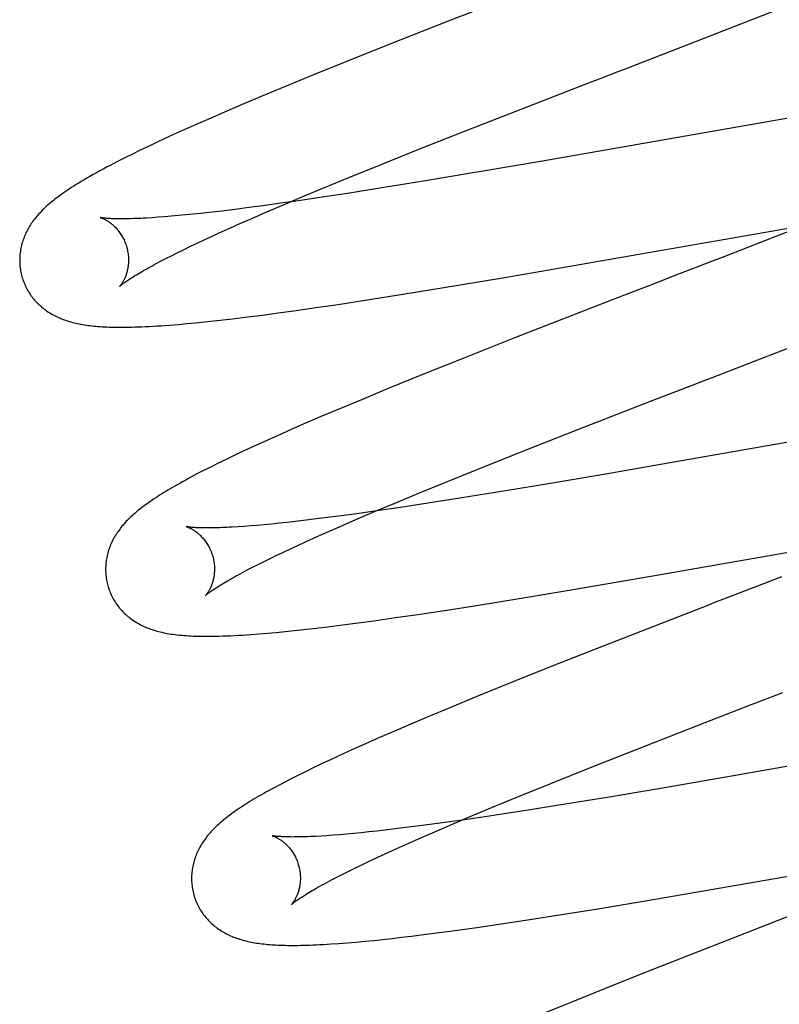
# Model space of a CAD drawing. Header units: inches. Extents: x 0 to 184, y 0 to 119.
# Tile 74 of 101: x 54.765 to 54.904, y 45.586 to 45.767. Entities that reach past the tile are written whole.
import ezdxf

# ---------------------------------------------------------------- set-up
doc = ezdxf.new("R2010")
doc.units = ezdxf.units.IN
doc.header["$LTSCALE"] = 10.121375
doc.header["$MEASUREMENT"] = 0
doc.linetypes.add('HIDDEN', pattern=[0.2, 0.1, -0.1])
doc.layers.add('DEFAULT_2', color=8, linetype='HIDDEN')

msp = doc.modelspace()

# ---------------------------------------------------------------- linework, layer by layer
at = {"layer": 'DEFAULT_2', "color": 8, "linetype": 'HIDDEN'}
for p, q in [((54.85926, 45.77305), (54.84352, 45.76692)), ((54.88803, 45.76284), (54.90392, 45.76903)), ((54.84352, 45.76692), (54.8325, 45.76258)), ((54.8325, 45.76258), (54.82501, 45.75959)), ((54.88365, 45.76114), (54.88803, 45.76284)), ((54.82501, 45.75959), (54.81879, 45.75708)), ((54.81879, 45.75708), (54.81376, 45.75501)), ((54.81376, 45.75501), (54.80986, 45.75339)), ((54.85801, 45.75121), (54.86807, 45.75511)), ((54.80608, 45.7518), (54.80242, 45.75023)), ((54.80986, 45.75339), (54.80608, 45.7518)), ((54.80242, 45.75023), (54.79976, 45.74908)), ((54.84701, 45.74691), (54.85801, 45.75121)), ((54.79976, 45.74908), (54.79718, 45.74794)), ((54.91046, 45.74987), (54.86083, 45.74124)), ((54.79468, 45.74683), (54.79306, 45.74609)), ((54.79718, 45.74794), (54.79468, 45.74683)), ((54.83844, 45.74353), (54.84701, 45.74691)), ((54.78993, 45.74464), (54.78842, 45.74393)), ((54.79147, 45.74536), (54.78993, 45.74464)), ((54.79306, 45.74609), (54.79147, 45.74536)), ((54.78694, 45.74322), (54.7855, 45.74252)), ((54.78842, 45.74393), (54.78694, 45.74322)), ((54.8312, 45.74063), (54.83844, 45.74353)), ((54.7841, 45.74182), (54.78273, 45.74113)), ((54.7855, 45.74252), (54.7841, 45.74182)), ((54.82524, 45.73821), (54.8312, 45.74063)), ((54.82046, 45.73625), (54.82524, 45.73821)), ((54.83896, 45.73753), (54.8313, 45.73629)), ((54.84802, 45.73905), (54.83896, 45.73753)), ((54.81679, 45.73471), (54.82046, 45.73625)), ((54.8313, 45.73629), (54.82498, 45.73529)), ((54.816, 45.73395), (54.81224, 45.73341)), ((54.81325, 45.73322), (54.81679, 45.73471)), ((54.81991, 45.73452), (54.816, 45.73395)), ((54.82498, 45.73529), (54.81991, 45.73452)), ((54.80191, 45.73206), (54.79958, 45.73179)), ((54.80435, 45.73236), (54.80191, 45.73206)), ((54.80688, 45.73269), (54.80435, 45.73236)), ((54.80951, 45.73304), (54.80688, 45.73269)), ((54.81224, 45.73341), (54.80951, 45.73304)), ((54.80987, 45.73177), (54.81325, 45.73322)), ((54.79022, 45.7309), (54.78911, 45.73083)), ((54.7914, 45.73099), (54.79022, 45.7309)), ((54.79263, 45.73109), (54.7914, 45.73099)), ((54.79391, 45.73121), (54.79263, 45.73109)), ((54.79525, 45.73134), (54.79391, 45.73121)), ((54.79664, 45.73148), (54.79525, 45.73134)), ((54.79809, 45.73163), (54.79664, 45.73148)), ((54.79958, 45.73179), (54.79809, 45.73163)), ((54.8051, 45.72968), (54.80744, 45.73071)), ((54.80744, 45.73071), (54.80987, 45.73177)), ((54.91379, 45.7313), (54.90354, 45.72729)), ((54.80143, 45.72803), (54.80286, 45.72868)), ((54.80286, 45.72868), (54.8051, 45.72968)), ((54.85353, 45.71979), (54.91146, 45.72985)), ((54.79741, 45.72617), (54.7987, 45.72677)), ((54.7987, 45.72677), (54.80004, 45.72739)), ((54.80004, 45.72739), (54.80143, 45.72803)), ((54.90354, 45.72729), (54.89387, 45.72354)), ((54.79385, 45.72444), (54.79499, 45.725)), ((54.79499, 45.725), (54.79617, 45.72557)), ((54.79617, 45.72557), (54.79741, 45.72617)), ((54.78988, 45.72241), (54.79079, 45.72289)), ((54.79079, 45.72289), (54.79175, 45.72339)), ((54.79175, 45.72339), (54.79278, 45.72391)), ((54.79278, 45.72391), (54.79385, 45.72444)), ((54.89387, 45.72354), (54.89168, 45.72269)), ((54.84309, 45.71804), (54.85353, 45.71979)), ((54.8352, 45.71676), (54.84309, 45.71804)), ((54.87831, 45.71752), (54.87381, 45.71578)), ((54.82331, 45.71491), (54.82863, 45.71572)), ((54.82863, 45.71572), (54.8352, 45.71676)), ((54.87381, 45.71578), (54.85589, 45.70879)), ((54.81224, 45.71332), (54.81517, 45.71372)), ((54.81517, 45.71372), (54.81919, 45.7143)), ((54.81919, 45.7143), (54.82331, 45.71491)), ((54.80042, 45.71186), (54.80214, 45.71205)), ((54.80214, 45.71205), (54.8039, 45.71226)), ((54.8039, 45.71226), (54.80661, 45.71259)), ((54.80661, 45.71259), (54.80939, 45.71294)), ((54.80939, 45.71294), (54.81224, 45.71332)), ((54.79389, 45.71122), (54.79548, 45.71136)), ((54.79548, 45.71136), (54.79709, 45.71152)), ((54.79709, 45.71152), (54.79874, 45.71168)), ((54.79874, 45.71168), (54.80042, 45.71186)), ((54.89963, 45.70442), (54.91681, 45.7111)), ((54.85589, 45.70879), (54.84607, 45.70491)), ((54.84607, 45.70491), (54.83865, 45.70194)), ((54.83865, 45.70194), (54.83251, 45.69944)), ((54.83251, 45.69944), (54.82756, 45.69739)), ((54.88066, 45.69709), (54.88403, 45.69839)), ((54.82372, 45.69579), (54.82, 45.69421)), ((54.82756, 45.69739), (54.82372, 45.69579)), ((54.86731, 45.69189), (54.88066, 45.69709)), ((54.82, 45.69421), (54.8173, 45.69305)), ((54.8173, 45.69305), (54.81467, 45.6919)), ((54.81212, 45.69077), (54.80966, 45.68967)), ((54.81467, 45.6919), (54.81212, 45.69077)), ((54.85754, 45.68805), (54.86731, 45.69189)), ((54.91864, 45.69178), (54.87902, 45.68487)), ((54.80728, 45.68858), (54.80573, 45.68786)), ((54.8042, 45.68714), (54.80271, 45.68642)), ((54.80573, 45.68786), (54.8042, 45.68714)), ((54.84915, 45.68471), (54.85754, 45.68805)), ((54.79987, 45.68502), (54.79857, 45.68436)), ((54.80126, 45.68571), (54.79987, 45.68502)), ((54.80271, 45.68642), (54.80126, 45.68571)), ((54.87902, 45.68487), (54.87314, 45.68385)), ((54.79857, 45.68436), (54.79735, 45.68374)), ((54.84309, 45.68226), (54.84915, 45.68471)), ((54.87314, 45.68385), (54.8627, 45.68207)), ((54.83824, 45.68027), (54.84309, 45.68226)), ((54.8627, 45.68207), (54.85367, 45.68056)), ((54.83357, 45.67834), (54.83824, 45.68027)), ((54.85367, 45.68056), (54.84604, 45.67933)), ((54.82999, 45.67683), (54.83357, 45.67834)), ((54.83472, 45.67759), (54.83085, 45.67702)), ((54.83976, 45.67835), (54.83472, 45.67759)), ((54.84604, 45.67933), (54.83976, 45.67835)), ((54.82182, 45.67578), (54.81932, 45.67547)), ((54.82442, 45.67613), (54.82182, 45.67578)), ((54.82712, 45.67649), (54.82442, 45.67613)), ((54.82656, 45.67537), (54.82999, 45.67683)), ((54.83085, 45.67702), (54.82712, 45.67649)), ((54.80601, 45.67411), (54.80489, 45.67404)), ((54.80718, 45.6742), (54.80601, 45.67411)), ((54.80842, 45.6743), (54.80718, 45.6742)), ((54.8097, 45.67442), (54.80842, 45.6743)), ((54.81104, 45.67454), (54.8097, 45.67442)), ((54.81243, 45.67468), (54.81104, 45.67454)), ((54.81388, 45.67484), (54.81243, 45.67468)), ((54.81537, 45.675), (54.81388, 45.67484)), ((54.81691, 45.67518), (54.81537, 45.675)), ((54.81932, 45.67547), (54.81691, 45.67518)), ((54.82172, 45.67326), (54.82409, 45.6743)), ((54.82409, 45.6743), (54.82656, 45.67537)), ((54.81727, 45.67126), (54.81944, 45.67224)), ((54.81944, 45.67224), (54.82172, 45.67326)), ((54.81453, 45.67), (54.81588, 45.67062)), ((54.81588, 45.67062), (54.81727, 45.67126)), ((54.88111, 45.66503), (54.91519, 45.67098)), ((54.81081, 45.66823), (54.812, 45.6688)), ((54.812, 45.6688), (54.81324, 45.66939)), ((54.81324, 45.66939), (54.81453, 45.67)), ((54.80757, 45.66661), (54.8086, 45.66713)), ((54.8086, 45.66713), (54.80968, 45.66767)), ((54.80968, 45.66767), (54.81081, 45.66823)), ((54.80569, 45.66563), (54.8066, 45.66611)), ((54.8066, 45.66611), (54.80757, 45.66661)), ((54.86575, 45.6624), (54.88111, 45.66503)), ((54.85653, 45.66086), (54.86575, 45.6624)), ((54.84324, 45.65874), (54.84868, 45.6596)), ((54.84868, 45.6596), (54.85653, 45.66086)), ((54.83384, 45.65734), (54.83795, 45.65794)), ((54.83795, 45.65794), (54.84324, 45.65874)), ((54.82135, 45.65567), (54.82411, 45.65601)), ((54.82411, 45.65601), (54.82695, 45.65638)), ((54.82695, 45.65638), (54.82985, 45.65678)), ((54.82985, 45.65678), (54.83384, 45.65734)), ((54.80875, 45.65436), (54.81032, 45.65449)), ((54.81032, 45.65449), (54.81192, 45.65463)), ((54.81192, 45.65463), (54.81356, 45.65479)), ((54.81356, 45.65479), (54.81523, 45.65496)), ((54.81523, 45.65496), (54.81693, 45.65515)), ((54.81693, 45.65515), (54.81868, 45.65535)), ((54.81868, 45.65535), (54.82135, 45.65567)), ((54.87226, 45.65223), (54.86241, 45.64834)), ((54.86241, 45.64834), (54.85497, 45.64536)), ((54.85497, 45.64536), (54.8488, 45.64285)), ((54.8488, 45.64285), (54.84383, 45.6408)), ((54.88929, 45.63752), (54.89939, 45.64143)), ((54.89939, 45.64143), (54.90164, 45.6423)), ((54.84383, 45.6408), (54.83997, 45.63919)), ((54.83997, 45.63919), (54.83624, 45.63761)), ((54.83352, 45.63644), (54.83088, 45.63529)), ((54.83624, 45.63761), (54.83352, 45.63644)), ((54.87824, 45.63319), (54.88929, 45.63752)), ((54.82831, 45.63416), (54.82582, 45.63305)), ((54.83088, 45.63529), (54.82831, 45.63416)), ((54.82582, 45.63305), (54.82422, 45.63231)), ((54.86965, 45.6298), (54.87824, 45.63319)), ((54.92864, 45.63399), (54.89351, 45.62785)), ((54.82035, 45.63052), (54.81885, 45.6298)), ((54.82188, 45.63123), (54.82035, 45.63052)), ((54.81739, 45.62909), (54.81598, 45.62839)), ((54.81885, 45.6298), (54.81739, 45.62909)), ((54.86239, 45.62689), (54.86965, 45.6298)), ((54.81464, 45.62772), (54.81339, 45.62707)), ((54.81598, 45.62839), (54.81464, 45.62772)), ((54.85641, 45.62446), (54.86239, 45.62689)), ((54.89351, 45.62785), (54.88184, 45.62584)), ((54.88184, 45.62584), (54.87272, 45.62431)), ((54.85163, 45.62249), (54.85641, 45.62446)), ((54.87272, 45.62431), (54.86499, 45.62304)), ((54.84795, 45.62096), (54.85163, 45.62249)), ((54.85859, 45.62203), (54.85344, 45.62123)), ((54.86499, 45.62304), (54.85859, 45.62203)), ((54.84564, 45.62008), (54.84195, 45.61957)), ((54.84442, 45.61946), (54.84795, 45.62096)), ((54.84947, 45.62064), (54.84564, 45.62008)), ((54.85344, 45.62123), (54.84947, 45.62064)), ((54.82891, 45.61797), (54.8275, 45.61782)), ((54.83038, 45.61812), (54.82891, 45.61797)), ((54.8319, 45.6183), (54.83038, 45.61812)), ((54.83426, 45.61857), (54.8319, 45.6183)), ((54.83673, 45.61888), (54.83426, 45.61857)), ((54.83929, 45.61921), (54.83673, 45.61888)), ((54.83861, 45.61695), (54.84104, 45.61801)), ((54.84195, 45.61957), (54.83929, 45.61921)), ((54.84104, 45.61801), (54.84442, 45.61946)), ((54.82122, 45.61728), (54.82014, 45.61721)), ((54.82237, 45.61736), (54.82122, 45.61728)), ((54.82357, 45.61746), (54.82237, 45.61736)), ((54.82482, 45.61757), (54.82357, 45.61746)), ((54.82613, 45.61769), (54.82482, 45.61757)), ((54.8275, 45.61782), (54.82613, 45.61769)), ((54.83628, 45.61592), (54.83861, 45.61695)), ((54.83192, 45.61395), (54.83405, 45.61492)), ((54.83405, 45.61492), (54.83628, 45.61592)), ((54.87978, 45.60531), (54.93813, 45.61543)), ((54.82863, 45.61241), (54.82991, 45.61301)), ((54.82403, 45.61016), (54.8251, 45.6107)), ((54.8251, 45.6107), (54.82622, 45.61125)), ((54.82622, 45.61125), (54.8274, 45.61182)), ((54.8274, 45.61182), (54.82863, 45.61241)), ((54.82118, 45.60867), (54.82207, 45.60915)), ((54.82207, 45.60915), (54.82302, 45.60964)), ((54.82302, 45.60964), (54.82403, 45.61016)), ((54.87062, 45.6038), (54.87978, 45.60531)), ((54.86394, 45.60272), (54.87062, 45.6038)), ((54.90968, 45.60386), (54.89064, 45.59645)), ((54.85325, 45.60108), (54.85852, 45.60187)), ((54.85852, 45.60187), (54.86394, 45.60272)), ((54.84231, 45.59953), (54.8452, 45.59993)), ((54.8452, 45.59993), (54.84917, 45.60048)), ((54.84917, 45.60048), (54.85325, 45.60108)), ((54.82819, 45.59789), (54.82983, 45.59805)), ((54.82983, 45.59805), (54.83151, 45.59822)), ((54.83151, 45.59822), (54.83321, 45.59841)), ((54.83321, 45.59841), (54.83496, 45.59861)), ((54.83496, 45.59861), (54.83674, 45.59882)), ((54.83674, 45.59882), (54.83949, 45.59917)), ((54.83949, 45.59917), (54.84231, 45.59953)), ((54.82343, 45.59748), (54.82498, 45.5976)), ((54.82498, 45.5976), (54.82657, 45.59774)), ((54.82657, 45.59774), (54.82819, 45.59789)), ((54.89064, 45.59645), (54.87968, 45.59213)), ((54.87968, 45.59213), (54.87222, 45.58916)), ((54.87222, 45.58916), (54.86603, 45.58665)), ((54.86603, 45.58665), (54.86103, 45.5846))]:
    msp.add_line(p, q, dxfattribs=at)
for points in [[(54.88034, 45.75986), (54.88144, 45.76029), (54.88365, 45.76114)], [(54.87254, 45.75685), (54.87477, 45.75771), (54.87589, 45.75814), (54.877, 45.75857), (54.87812, 45.759), (54.88034, 45.75986)], [(54.86807, 45.75511), (54.87142, 45.75641), (54.87254, 45.75685)], [(54.78273, 45.74113), (54.78206, 45.74078), (54.7814, 45.74044), (54.78075, 45.7401), (54.78011, 45.73976), (54.77948, 45.73942), (54.77887, 45.73908), (54.77827, 45.73875), (54.77769, 45.73842), (54.77714, 45.7381), (54.77661, 45.73779), (54.7761, 45.73749), (54.77562, 45.7372), (54.77516, 45.73691), (54.77472, 45.73664), (54.7743, 45.73637), (54.7739, 45.73611), (54.77352, 45.73585), (54.77314, 45.7356), (54.77279, 45.73535), (54.77244, 45.73511), (54.77211, 45.73487), (54.77179, 45.73463), (54.77148, 45.7344), (54.77118, 45.73417), (54.7709, 45.73394), (54.77062, 45.73372), (54.77035, 45.7335)], [(54.86083, 45.74124), (54.84917, 45.73924), (54.84802, 45.73905)], [(54.77035, 45.7335), (54.7701, 45.73327), (54.76985, 45.73306), (54.76961, 45.73284), (54.76937, 45.73262), (54.76915, 45.7324), (54.76893, 45.73219), (54.76872, 45.73197), (54.76851, 45.73175), (54.76831, 45.73153), (54.76811, 45.73132), (54.76792, 45.73109), (54.76774, 45.73087), (54.76756, 45.73065), (54.76739, 45.73042), (54.76722, 45.7302), (54.76706, 45.72997), (54.7669, 45.72974), (54.76675, 45.7295), (54.7666, 45.72926), (54.76645, 45.72902), (54.76632, 45.72878), (54.76618, 45.72854), (54.76606, 45.72829), (54.76593, 45.72804), (54.76582, 45.72779), (54.76571, 45.72754), (54.76561, 45.72729), (54.76551, 45.72703), (54.76542, 45.72678), (54.76533, 45.72652), (54.76525, 45.72626), (54.76518, 45.726), (54.76511, 45.72574), (54.76505, 45.72548), (54.76499, 45.72521), (54.76494, 45.72494), (54.7649, 45.72467), (54.76486, 45.7244), (54.76483, 45.72413), (54.76481, 45.72386), (54.76479, 45.72358), (54.76478, 45.72331), (54.76478, 45.72303), (54.76478, 45.72275), (54.76479, 45.72247), (54.76481, 45.72219), (54.76483, 45.72192), (54.76486, 45.72164), (54.7649, 45.72136), (54.76494, 45.72108), (54.765, 45.72081), (54.76506, 45.72053), (54.76512, 45.72026), (54.76518, 45.72003)], [(54.77961, 45.73085), (54.7796, 45.73085), (54.77959, 45.73086), (54.77959, 45.73085), (54.77961, 45.73085), (54.77963, 45.73084), (54.77966, 45.73083), (54.7797, 45.73082), (54.77974, 45.73081), (54.77979, 45.73079), (54.77985, 45.73077), (54.77991, 45.73075), (54.77998, 45.73072), (54.78005, 45.73069), (54.78012, 45.73066), (54.78021, 45.73062), (54.78029, 45.73058), (54.78038, 45.73053), (54.78048, 45.73049), (54.78057, 45.73043), (54.78067, 45.73038), (54.78078, 45.73032), (54.78088, 45.73025), (54.78099, 45.73018), (54.78111, 45.73011), (54.78122, 45.73003), (54.78134, 45.72994), (54.78146, 45.72985), (54.78158, 45.72976), (54.78171, 45.72966), (54.78183, 45.72955), (54.78196, 45.72944), (54.78209, 45.72932), (54.78222, 45.7292), (54.78235, 45.72906), (54.78248, 45.72893), (54.78262, 45.72878), (54.78275, 45.72863), (54.78288, 45.72847), (54.78301, 45.7283), (54.78314, 45.72813), (54.78326, 45.72795), (54.78339, 45.72776), (54.78351, 45.72757), (54.78362, 45.72737), (54.78374, 45.72716), (54.78385, 45.72695), (54.78395, 45.72674), (54.78405, 45.72652), (54.78415, 45.72629), (54.78423, 45.72606), (54.78432, 45.72583), (54.78439, 45.72559), (54.78445, 45.72538)], [(54.78911, 45.73083), (54.78805, 45.73076), (54.78755, 45.73074), (54.78706, 45.73071), (54.78658, 45.73069), (54.78613, 45.73067), (54.78568, 45.73066), (54.78526, 45.73064), (54.78485, 45.73063), (54.78445, 45.73063), (54.78407, 45.73062), (54.78371, 45.73062), (54.78336, 45.73062), (54.78303, 45.73062), (54.78272, 45.73062), (54.78242, 45.73063), (54.78214, 45.73063), (54.78187, 45.73064), (54.78162, 45.73065), (54.78139, 45.73067), (54.78117, 45.73068), (54.78097, 45.73069), (54.78078, 45.7307), (54.78061, 45.73072), (54.78045, 45.73073), (54.78031, 45.73075), (54.78018, 45.73076), (54.78007, 45.73078), (54.77997, 45.73079), (54.77988, 45.7308), (54.7798, 45.73081), (54.77974, 45.73083), (54.77969, 45.73083), (54.77965, 45.73084), (54.77962, 45.73085), (54.77961, 45.73085)], [(54.78445, 45.72538), (54.78451, 45.72517), (54.78456, 45.72493), (54.78461, 45.72469), (54.78466, 45.72445), (54.78469, 45.72421), (54.78472, 45.72397), (54.78474, 45.72373), (54.78476, 45.72349), (54.78477, 45.72325), (54.78477, 45.72302), (54.78477, 45.7228), (54.78476, 45.72257), (54.78474, 45.72235), (54.78472, 45.72214), (54.7847, 45.72193), (54.78467, 45.72173), (54.78463, 45.72153), (54.78459, 45.72134), (54.78455, 45.72115), (54.78451, 45.72097), (54.78446, 45.7208), (54.78441, 45.72063), (54.78436, 45.72046), (54.78431, 45.72031), (54.78425, 45.72016), (54.7842, 45.72001), (54.78414, 45.71987), (54.78408, 45.71974), (54.78402, 45.71961), (54.78397, 45.71949), (54.78391, 45.71937), (54.78385, 45.71926), (54.78379, 45.71916), (54.78374, 45.71906), (54.78368, 45.71896), (54.78362, 45.71887), (54.78357, 45.71879), (54.78352, 45.71871), (54.78347, 45.71864), (54.78342, 45.71857), (54.78337, 45.7185), (54.78333, 45.71845), (54.78329, 45.71839), (54.78325, 45.71835), (54.78322, 45.71831), (54.78319, 45.71827), (54.78316, 45.71824), (54.78314, 45.71822), (54.78312, 45.7182), (54.78311, 45.71819), (54.78311, 45.71819)], [(54.78311, 45.71819), (54.78312, 45.7182), (54.78313, 45.71821), (54.78316, 45.71823), (54.78319, 45.71826), (54.78323, 45.7183), (54.78328, 45.71834), (54.78334, 45.71839), (54.78341, 45.71844), (54.78349, 45.71851), (54.78358, 45.71858), (54.78368, 45.71866), (54.78379, 45.71874), (54.78392, 45.71884), (54.78406, 45.71894), (54.78421, 45.71905), (54.78438, 45.71916), (54.78456, 45.71929), (54.78476, 45.71942), (54.78496, 45.71955), (54.78519, 45.7197), (54.78543, 45.71985), (54.78568, 45.72001), (54.78595, 45.72018), (54.78623, 45.72035), (54.78653, 45.72053), (54.78684, 45.72071), (54.78717, 45.7209), (54.78751, 45.7211), (54.78787, 45.7213), (54.78824, 45.72151), (54.78863, 45.72173), (54.78903, 45.72195), (54.78945, 45.72217), (54.78988, 45.72241)], [(54.88837, 45.72141), (54.88615, 45.72055), (54.88503, 45.72012), (54.88392, 45.71969), (54.88168, 45.71882)], [(54.89168, 45.72269), (54.88947, 45.72184), (54.88837, 45.72141)], [(54.76518, 45.72003), (54.76525, 45.7198), (54.76533, 45.71953), (54.76542, 45.71927), (54.76552, 45.71901), (54.76563, 45.71875), (54.76574, 45.71849), (54.76585, 45.71824), (54.76597, 45.71799), (54.7661, 45.71774), (54.76624, 45.7175), (54.76638, 45.71726), (54.76652, 45.71702), (54.76668, 45.71679), (54.76683, 45.71656), (54.76699, 45.71634), (54.76716, 45.71612), (54.76733, 45.71591), (54.76751, 45.7157), (54.76769, 45.7155), (54.76787, 45.7153), (54.76806, 45.7151), (54.76826, 45.71491), (54.76845, 45.71473), (54.76865, 45.71455), (54.76886, 45.71437), (54.76907, 45.7142), (54.76928, 45.71404), (54.7695, 45.71388), (54.76972, 45.71372), (54.76994, 45.71356), (54.77018, 45.71341), (54.77042, 45.71326), (54.77066, 45.71312), (54.77091, 45.71298), (54.77116, 45.71285), (54.77142, 45.71272), (54.77167, 45.71259), (54.77194, 45.71247), (54.7722, 45.71236), (54.77247, 45.71225), (54.77275, 45.71214), (54.77302, 45.71204), (54.77331, 45.71194), (54.77359, 45.71185), (54.77388, 45.71176), (54.77418, 45.71168), (54.77448, 45.7116), (54.77478, 45.71152), (54.77508, 45.71145), (54.77539, 45.71138), (54.77571, 45.71131), (54.77602, 45.71125), (54.77635, 45.7112), (54.77668, 45.71114), (54.77701, 45.71109), (54.77735, 45.71105), (54.7777, 45.711), (54.77805, 45.71096), (54.77841, 45.71092), (54.77878, 45.71089), (54.77916, 45.71086), (54.77956, 45.71083), (54.77996, 45.7108), (54.78038, 45.71078), (54.78081, 45.71076), (54.78125, 45.71074), (54.78171, 45.71073), (54.78218, 45.71072), (54.78267, 45.71071), (54.78317, 45.71071), (54.78369, 45.71071), (54.78423, 45.71071), (54.78479, 45.71072), (54.78537, 45.71073), (54.78596, 45.71075), (54.78658, 45.71077), (54.78722, 45.71079), (54.78788, 45.71082), (54.78857, 45.71086), (54.78928, 45.71089), (54.79001, 45.71094), (54.79076, 45.71099), (54.79153, 45.71104), (54.79231, 45.7111), (54.79389, 45.71122)], [(54.88168, 45.71882), (54.88056, 45.71839), (54.87831, 45.71752)], [(54.88851, 45.70012), (54.89074, 45.70099), (54.89186, 45.70142), (54.89297, 45.70185), (54.89409, 45.70228), (54.89631, 45.70314)], [(54.89631, 45.70314), (54.89742, 45.70357), (54.89963, 45.70442)], [(54.88403, 45.69839), (54.88739, 45.69969), (54.88851, 45.70012)], [(54.80966, 45.68967), (54.80885, 45.6893), (54.80728, 45.68858)], [(54.79735, 45.68374), (54.79678, 45.68343), (54.79622, 45.68314), (54.79568, 45.68285), (54.79517, 45.68257), (54.79467, 45.68229), (54.79419, 45.68202), (54.79372, 45.68176), (54.79327, 45.68151), (54.79284, 45.68125), (54.79241, 45.68101), (54.792, 45.68076), (54.79161, 45.68053), (54.79122, 45.68029), (54.79085, 45.68006), (54.79048, 45.67983), (54.79013, 45.6796), (54.78978, 45.67938), (54.78944, 45.67915), (54.78911, 45.67893), (54.78879, 45.67871), (54.78848, 45.6785), (54.78818, 45.67828), (54.78788, 45.67807), (54.78759, 45.67785), (54.78731, 45.67764), (54.78703, 45.67742), (54.78676, 45.67721), (54.7865, 45.677), (54.78624, 45.67678), (54.78599, 45.67657)], [(54.78599, 45.67657), (54.78574, 45.67635), (54.7855, 45.67614), (54.78526, 45.67592), (54.78503, 45.6757), (54.78481, 45.67548), (54.78459, 45.67526), (54.78437, 45.67504), (54.78416, 45.67481), (54.78396, 45.67459), (54.78376, 45.67436), (54.78357, 45.67413), (54.78339, 45.6739), (54.78321, 45.67367), (54.78303, 45.67343), (54.78286, 45.6732), (54.7827, 45.67296), (54.78254, 45.67272), (54.78239, 45.67248), (54.78224, 45.67223), (54.7821, 45.67198), (54.78197, 45.67174), (54.78184, 45.67149), (54.78172, 45.67124), (54.7816, 45.67099), (54.78149, 45.67074), (54.78139, 45.67049), (54.7813, 45.67023), (54.78121, 45.66998), (54.78112, 45.66972), (54.78104, 45.66947), (54.78097, 45.66921), (54.7809, 45.66894), (54.78084, 45.66868), (54.78078, 45.66841), (54.78073, 45.66815), (54.78069, 45.66788), (54.78065, 45.66761), (54.78062, 45.66733), (54.7806, 45.66706), (54.78058, 45.66678), (54.78057, 45.66651), (54.78057, 45.66623), (54.78057, 45.66595), (54.78058, 45.66568), (54.7806, 45.6654), (54.78062, 45.66512), (54.78065, 45.66484), (54.78069, 45.66457), (54.78074, 45.66429), (54.78079, 45.66401), (54.78085, 45.66374), (54.78091, 45.66347), (54.78097, 45.66324)], [(54.7954, 45.67406), (54.79539, 45.67406), (54.79538, 45.67406), (54.79538, 45.67406), (54.79538, 45.67406), (54.7954, 45.67406), (54.79542, 45.67405), (54.79545, 45.67404), (54.79549, 45.67403), (54.79553, 45.67402), (54.79558, 45.674), (54.79564, 45.67398), (54.7957, 45.67396), (54.79576, 45.67393), (54.79584, 45.6739), (54.79591, 45.67387), (54.79599, 45.67383), (54.79608, 45.67379), (54.79617, 45.67374), (54.79626, 45.6737), (54.79636, 45.67364), (54.79646, 45.67359), (54.79657, 45.67353), (54.79667, 45.67346), (54.79678, 45.67339), (54.7969, 45.67332), (54.79701, 45.67324), (54.79713, 45.67315), (54.79725, 45.67306), (54.79737, 45.67297), (54.7975, 45.67287), (54.79762, 45.67276), (54.79775, 45.67265), (54.79788, 45.67253), (54.79801, 45.67241), (54.79814, 45.67227), (54.79827, 45.67214), (54.7984, 45.67199), (54.79854, 45.67184), (54.79867, 45.67168), (54.7988, 45.67151), (54.79893, 45.67134), (54.79905, 45.67116), (54.79918, 45.67097), (54.7993, 45.67078), (54.79941, 45.67058), (54.79953, 45.67037), (54.79964, 45.67016), (54.79974, 45.66995), (54.79984, 45.66973), (54.79994, 45.6695), (54.80002, 45.66927), (54.80011, 45.66904), (54.80018, 45.6688), (54.80024, 45.66859)], [(54.80489, 45.67404), (54.80384, 45.67397), (54.80333, 45.67395), (54.80284, 45.67392), (54.80237, 45.6739), (54.80191, 45.67388), (54.80147, 45.67387), (54.80104, 45.67385), (54.80063, 45.67384), (54.80024, 45.67383), (54.79986, 45.67383), (54.79949, 45.67383), (54.79915, 45.67383), (54.79882, 45.67383), (54.7985, 45.67383), (54.7982, 45.67384), (54.79792, 45.67384), (54.79766, 45.67385), (54.79741, 45.67386), (54.79717, 45.67387), (54.79696, 45.67389), (54.79675, 45.6739), (54.79657, 45.67391), (54.7964, 45.67393), (54.79624, 45.67394), (54.7961, 45.67396), (54.79597, 45.67397), (54.79586, 45.67399), (54.79576, 45.674), (54.79567, 45.67401), (54.7956, 45.67402), (54.79553, 45.67403), (54.79548, 45.67404), (54.79544, 45.67405), (54.79541, 45.67406), (54.7954, 45.67406)], [(54.80024, 45.66859), (54.8003, 45.66838), (54.80036, 45.66814), (54.80041, 45.6679), (54.80045, 45.66766), (54.80048, 45.66741), (54.80051, 45.66717), (54.80054, 45.66693), (54.80055, 45.6667), (54.80056, 45.66646), (54.80056, 45.66623), (54.80056, 45.666), (54.80055, 45.66578), (54.80053, 45.66556), (54.80051, 45.66535), (54.80049, 45.66514), (54.80046, 45.66493), (54.80042, 45.66473), (54.80038, 45.66454), (54.80034, 45.66436), (54.8003, 45.66418), (54.80025, 45.664), (54.8002, 45.66383), (54.80015, 45.66367), (54.8001, 45.66351), (54.80004, 45.66336), (54.79999, 45.66322), (54.79993, 45.66308), (54.79987, 45.66295), (54.79982, 45.66282), (54.79976, 45.6627), (54.7997, 45.66258), (54.79964, 45.66247), (54.79958, 45.66236), (54.79953, 45.66226), (54.79947, 45.66217), (54.79941, 45.66208), (54.79936, 45.66199), (54.79931, 45.66192), (54.79926, 45.66184), (54.79921, 45.66177), (54.79916, 45.66171), (54.79912, 45.66165), (54.79908, 45.6616), (54.79904, 45.66156), (54.79901, 45.66152), (54.79898, 45.66148), (54.79895, 45.66145), (54.79893, 45.66143), (54.79891, 45.66141), (54.7989, 45.6614), (54.7989, 45.6614)], [(54.7989, 45.6614), (54.79891, 45.66141), (54.79892, 45.66142), (54.79895, 45.66144), (54.79898, 45.66147), (54.79902, 45.6615), (54.79907, 45.66155), (54.79913, 45.6616), (54.7992, 45.66165), (54.79928, 45.66172), (54.79937, 45.66179), (54.79947, 45.66187), (54.79959, 45.66195), (54.79971, 45.66205), (54.79985, 45.66215), (54.80001, 45.66226), (54.80018, 45.66237), (54.80036, 45.6625), (54.80055, 45.66263), (54.80076, 45.66277), (54.80099, 45.66291), (54.80122, 45.66306), (54.80148, 45.66322), (54.80175, 45.66339), (54.80203, 45.66356), (54.80233, 45.66374), (54.80264, 45.66393), (54.80297, 45.66412), (54.80332, 45.66432), (54.80367, 45.66452), (54.80405, 45.66473), (54.80444, 45.66495), (54.80484, 45.66517), (54.80526, 45.66539), (54.80569, 45.66563)], [(54.78097, 45.66324), (54.78104, 45.66301), (54.78112, 45.66274), (54.78122, 45.66247), (54.78131, 45.66221), (54.78142, 45.66195), (54.78153, 45.66169), (54.78164, 45.66144), (54.78177, 45.66119), (54.7819, 45.66094), (54.78203, 45.6607), (54.78217, 45.66046), (54.78232, 45.66022), (54.78247, 45.65999), (54.78263, 45.65977), (54.78279, 45.65954), (54.78296, 45.65932), (54.78313, 45.65911), (54.78331, 45.6589), (54.78349, 45.6587), (54.78367, 45.6585), (54.78386, 45.6583), (54.78406, 45.65811), (54.78425, 45.65793), (54.78446, 45.65775), (54.78466, 45.65757), (54.78487, 45.6574), (54.78508, 45.65724), (54.7853, 45.65707), (54.78552, 45.65692), (54.78575, 45.65676), (54.78599, 45.65661), (54.78622, 45.65646), (54.78647, 45.65632), (54.78672, 45.65618), (54.78697, 45.65605), (54.78723, 45.65592), (54.78749, 45.65579), (54.78775, 45.65567), (54.78802, 45.65556), (54.78829, 45.65545), (54.78856, 45.65534), (54.78884, 45.65524), (54.78912, 45.65514), (54.78941, 45.65505), (54.7897, 45.65496), (54.79, 45.65488), (54.7903, 45.6548), (54.79061, 45.65472), (54.79092, 45.65465), (54.79124, 45.65458), (54.79156, 45.65451), (54.7919, 45.65445), (54.79224, 45.65439), (54.7926, 45.65433), (54.79296, 45.65428), (54.79334, 45.65423), (54.79372, 45.65418), (54.79411, 45.65414), (54.79451, 45.6541), (54.79492, 45.65407), (54.79534, 45.65404), (54.79577, 45.65401), (54.79622, 45.65399), (54.79667, 45.65396), (54.79714, 45.65395), (54.79761, 45.65393), (54.79811, 45.65392), (54.79861, 45.65392), (54.79913, 45.65392), (54.79967, 45.65392), (54.80023, 45.65392), (54.80081, 45.65393), (54.80143, 45.65395), (54.80209, 45.65397), (54.80278, 45.65399), (54.80349, 45.65402), (54.80423, 45.65406), (54.80498, 45.6541), (54.80573, 45.65414), (54.80648, 45.65419), (54.80723, 45.65424), (54.80875, 45.65436)], [(54.90477, 45.66485), (54.90255, 45.664), (54.90144, 45.66357), (54.90032, 45.66313), (54.8992, 45.6627), (54.89696, 45.66184)], [(54.89696, 45.66184), (54.89584, 45.6614), (54.89247, 45.6601)], [(54.89247, 45.6601), (54.89134, 45.65966), (54.87226, 45.65223)], [(54.90164, 45.6423), (54.90389, 45.64317), (54.90501, 45.64361)], [(54.82422, 45.63231), (54.82343, 45.63195), (54.82188, 45.63123)], [(54.81339, 45.62707), (54.8128, 45.62676), (54.81223, 45.62646), (54.81167, 45.62616), (54.81114, 45.62588), (54.81062, 45.62559), (54.81013, 45.62532), (54.80965, 45.62505), (54.80918, 45.62478), (54.80873, 45.62453), (54.8083, 45.62427), (54.80788, 45.62402), (54.80747, 45.62378), (54.80708, 45.62354), (54.80669, 45.6233), (54.80632, 45.62307), (54.80596, 45.62284), (54.80561, 45.62261), (54.80527, 45.62239), (54.80494, 45.62216), (54.80461, 45.62194), (54.8043, 45.62172), (54.80399, 45.62151), (54.80369, 45.62129), (54.8034, 45.62107), (54.80312, 45.62086), (54.80284, 45.62065), (54.80257, 45.62043), (54.8023, 45.62022), (54.80204, 45.62), (54.80179, 45.61979)], [(54.80179, 45.61979), (54.80154, 45.61957), (54.8013, 45.61936), (54.80107, 45.61914), (54.80083, 45.61892), (54.80061, 45.6187), (54.80039, 45.61848), (54.80017, 45.61826), (54.79997, 45.61803), (54.79976, 45.61781), (54.79956, 45.61758), (54.79937, 45.61735), (54.79919, 45.61712), (54.79901, 45.61689), (54.79883, 45.61665), (54.79866, 45.61642), (54.7985, 45.61618), (54.79834, 45.61594), (54.79819, 45.6157), (54.79804, 45.61545), (54.7979, 45.6152), (54.79776, 45.61495), (54.79764, 45.6147), (54.79751, 45.61445), (54.7974, 45.6142), (54.79729, 45.61395), (54.79719, 45.6137), (54.79709, 45.61345), (54.797, 45.6132), (54.79691, 45.61294), (54.79683, 45.61268), (54.79676, 45.61242), (54.79669, 45.61216), (54.79663, 45.6119), (54.79658, 45.61163), (54.79653, 45.61136), (54.79648, 45.61109), (54.79645, 45.61082), (54.79641, 45.61055), (54.79639, 45.61027), (54.79637, 45.61), (54.79636, 45.60972), (54.79636, 45.60944), (54.79636, 45.60916), (54.79637, 45.60889), (54.79639, 45.60861), (54.79641, 45.60833), (54.79644, 45.60805), (54.79648, 45.60778), (54.79653, 45.6075), (54.79658, 45.60722), (54.79664, 45.60695), (54.7967, 45.60668), (54.79676, 45.60644)], [(54.81119, 45.61727), (54.81118, 45.61727), (54.81117, 45.61727), (54.81117, 45.61727), (54.81119, 45.61727), (54.81121, 45.61726), (54.81124, 45.61725), (54.81128, 45.61724), (54.81132, 45.61723), (54.81137, 45.61721), (54.81143, 45.61719), (54.81149, 45.61716), (54.81156, 45.61714), (54.81163, 45.61711), (54.81171, 45.61707), (54.81179, 45.61704), (54.81187, 45.617), (54.81196, 45.61695), (54.81206, 45.6169), (54.81216, 45.61685), (54.81226, 45.61679), (54.81236, 45.61673), (54.81247, 45.61667), (54.81258, 45.6166), (54.81269, 45.61652), (54.81281, 45.61645), (54.81292, 45.61636), (54.81304, 45.61627), (54.81317, 45.61618), (54.81329, 45.61608), (54.81342, 45.61597), (54.81354, 45.61586), (54.81367, 45.61574), (54.8138, 45.61561), (54.81393, 45.61548), (54.81407, 45.61534), (54.8142, 45.6152), (54.81433, 45.61504), (54.81446, 45.61489), (54.81459, 45.61472), (54.81472, 45.61455), (54.81484, 45.61437), (54.81497, 45.61418), (54.81509, 45.61399), (54.81521, 45.61379), (54.81532, 45.61358), (54.81543, 45.61337), (54.81553, 45.61315), (54.81563, 45.61293), (54.81573, 45.61271), (54.81582, 45.61248), (54.8159, 45.61225), (54.81597, 45.61201), (54.81603, 45.6118)], [(54.82014, 45.61721), (54.81911, 45.61715), (54.81863, 45.61713), (54.81815, 45.61711), (54.81769, 45.61709), (54.81725, 45.61707), (54.81683, 45.61706), (54.81642, 45.61705), (54.81602, 45.61704), (54.81564, 45.61704), (54.81528, 45.61704), (54.81493, 45.61703), (54.8146, 45.61704), (54.81429, 45.61704), (54.81399, 45.61705), (54.81371, 45.61705), (54.81345, 45.61706), (54.8132, 45.61707), (54.81296, 45.61708), (54.81275, 45.6171), (54.81254, 45.61711), (54.81236, 45.61712), (54.81219, 45.61714), (54.81203, 45.61715), (54.81189, 45.61717), (54.81176, 45.61718), (54.81165, 45.61719), (54.81155, 45.61721), (54.81146, 45.61722), (54.81139, 45.61723), (54.81132, 45.61724), (54.81127, 45.61725), (54.81123, 45.61726), (54.8112, 45.61727), (54.81119, 45.61727)], [(54.82991, 45.61301), (54.83124, 45.61363), (54.83192, 45.61395)], [(54.81603, 45.6118), (54.81609, 45.61159), (54.81615, 45.61135), (54.8162, 45.6111), (54.81624, 45.61086), (54.81628, 45.61062), (54.8163, 45.61038), (54.81633, 45.61014), (54.81634, 45.6099), (54.81635, 45.60966), (54.81635, 45.60943), (54.81635, 45.6092), (54.81634, 45.60898), (54.81632, 45.60876), (54.8163, 45.60854), (54.81627, 45.60833), (54.81624, 45.60813), (54.81621, 45.60793), (54.81617, 45.60774), (54.81613, 45.60755), (54.81609, 45.60737), (54.81604, 45.6072), (54.81599, 45.60703), (54.81594, 45.60687), (54.81588, 45.60671), (54.81583, 45.60656), (54.81577, 45.60641), (54.81572, 45.60628), (54.81566, 45.60614), (54.8156, 45.60602), (54.81554, 45.60589), (54.81548, 45.60578), (54.81542, 45.60567), (54.81537, 45.60556), (54.81531, 45.60546), (54.81525, 45.60537), (54.8152, 45.60528), (54.81514, 45.60519), (54.81509, 45.60511), (54.81504, 45.60504), (54.81499, 45.60497), (54.81495, 45.60491), (54.8149, 45.60485), (54.81486, 45.6048), (54.81483, 45.60476), (54.81479, 45.60472), (54.81476, 45.60468), (54.81474, 45.60466), (54.81472, 45.60463), (54.8147, 45.60462), (54.81469, 45.60461), (54.81469, 45.6046)], [(54.81469, 45.60461), (54.81469, 45.60461), (54.8147, 45.60462), (54.81472, 45.60463), (54.81474, 45.60466), (54.81478, 45.60468), (54.81482, 45.60472), (54.81487, 45.60477), (54.81493, 45.60482), (54.815, 45.60488), (54.81509, 45.60494), (54.81518, 45.60502), (54.81529, 45.6051), (54.81541, 45.60518), (54.81554, 45.60528), (54.81568, 45.60538), (54.81584, 45.60549), (54.81601, 45.60561), (54.81619, 45.60574), (54.81639, 45.60587), (54.81661, 45.60601), (54.81684, 45.60616), (54.81708, 45.60631), (54.81734, 45.60648), (54.81761, 45.60664), (54.8179, 45.60682), (54.81821, 45.607), (54.81852, 45.60719), (54.81886, 45.60738), (54.81921, 45.60758), (54.81957, 45.60779), (54.81995, 45.608), (54.82035, 45.60822), (54.82076, 45.60844), (54.82118, 45.60867)], [(54.79676, 45.60644), (54.79683, 45.60622), (54.79691, 45.60595), (54.79701, 45.60569), (54.7971, 45.60542), (54.79721, 45.60516), (54.79732, 45.60491), (54.79743, 45.60465), (54.79756, 45.6044), (54.79769, 45.60416), (54.79782, 45.60391), (54.79796, 45.60367), (54.79811, 45.60344), (54.79826, 45.60321), (54.79842, 45.60298), (54.79858, 45.60276), (54.79874, 45.60254), (54.79892, 45.60233), (54.79909, 45.60212), (54.79927, 45.60191), (54.79946, 45.60171), (54.79965, 45.60152), (54.79984, 45.60133), (54.80004, 45.60114), (54.80024, 45.60096), (54.80044, 45.60079), (54.80065, 45.60062), (54.80086, 45.60045), (54.80108, 45.60029), (54.8013, 45.60013), (54.80153, 45.59998), (54.80176, 45.59983), (54.802, 45.59968), (54.80225, 45.59954), (54.80249, 45.5994), (54.80275, 45.59926), (54.803, 45.59913), (54.80326, 45.59901), (54.80352, 45.59889), (54.80379, 45.59877), (54.80406, 45.59866), (54.80434, 45.59856), (54.80461, 45.59845), (54.8049, 45.59836), (54.80518, 45.59826), (54.80547, 45.59818), (54.80577, 45.59809), (54.80607, 45.59801), (54.80637, 45.59793), (54.80667, 45.59786), (54.80698, 45.59779), (54.8073, 45.59773), (54.80761, 45.59767), (54.80794, 45.59761), (54.80826, 45.59756), (54.8086, 45.59751), (54.80893, 45.59746), (54.80927, 45.59742), (54.80962, 45.59738), (54.80998, 45.59734), (54.81034, 45.59731), (54.81071, 45.59728), (54.81109, 45.59725), (54.81147, 45.59722), (54.81187, 45.5972), (54.81227, 45.59718), (54.81268, 45.59716), (54.81311, 45.59715), (54.81355, 45.59714), (54.81399, 45.59713), (54.81445, 45.59713), (54.81493, 45.59713), (54.81542, 45.59713), (54.81592, 45.59713), (54.81644, 45.59714), (54.81698, 45.59715), (54.81753, 45.59716), (54.8181, 45.59718), (54.81869, 45.59721), (54.8193, 45.59723), (54.81993, 45.59726), (54.82059, 45.5973), (54.82126, 45.59734), (54.82196, 45.59738), (54.82343, 45.59748)]]:
    msp.add_lwpolyline(points, dxfattribs=at)

doc.saveas('drawing.dxf')
